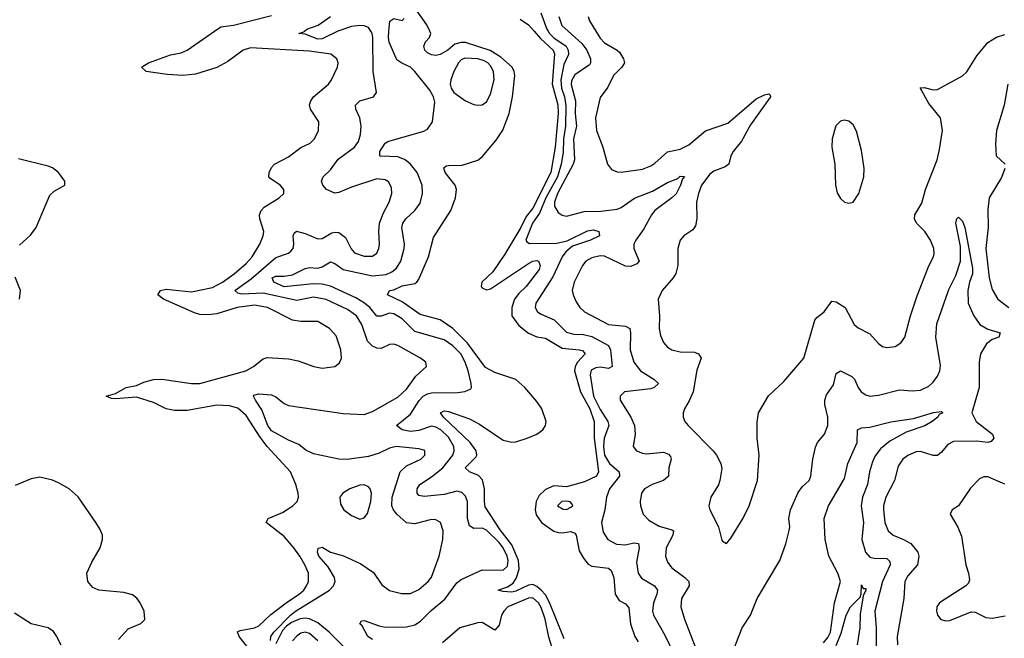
# Model space of a CAD drawing. Header units: inches. Extents: x 2057696 to 2160536, y 827480 to 1016834.
# Tile 231 of 256: x 2123535 to 2128208, y 897121 to 900055. Entities that reach past the tile are written whole.
import ezdxf

# ---------------------------------------------------------------- set-up
doc = ezdxf.new("R2010")
doc.units = ezdxf.units.IN
doc.header["$MEASUREMENT"] = 0
doc.layers.add('C1829', color=7, linetype='Continuous')
doc.layers.add('C1920', color=7, linetype='Continuous')

msp = doc.modelspace()

# ---------------------------------------------------------------- linework, layer by layer
at = {"layer": 'C1829', "color": 5}
for points, elevation in [([(2124624.3, 897070), (2124577.3, 897130), (2124568.3, 897151.7), (2124581.6, 897158.4), (2124650, 897170.9), (2124670, 897179.6), (2124726.5, 897233.5), (2124805.4, 897294.6), (2124861.1, 897330), (2124883, 897350), (2124896.7, 897370), (2124905, 897390), (2124905.3, 897430), (2124888.8, 897470), (2124864.9, 897510), (2124836.7, 897550), (2124790, 897603.2), (2124705.4, 897670), (2124714, 897690), (2124782.8, 897717.1), (2124831.3, 897750), (2124851.5, 897770), (2124858.3, 897790), (2124857.3, 897810), (2124846.2, 897850), (2124819.4, 897910), (2124710, 898030.5), (2124675.6, 898075.6), (2124610, 898177.9), (2124570, 898212.5), (2124530, 898223.3), (2124470, 898226.7), (2124330, 898201.1), (2124270, 898200.8), (2124230, 898209.9), (2124170, 898239.1), (2124090, 898264.2), (2123990, 898257.2), (2123970, 898259), (2123945.2, 898270), (2123990, 898282.8), (2124040.9, 898310), (2124090, 898320.3), (2124124.4, 898335.6), (2124170, 898347.9), (2124210, 898349.5), (2124350, 898329.2), (2124390.3, 898329.7), (2124607.6, 898390), (2124644.4, 898410), (2124690, 898446.7), (2124710, 898452.1), (2124810, 898446.9), (2124856.5, 898436.5), (2124931, 898410), (2124970, 898402.3), (2125030, 898410.4), (2125052.7, 898427.3), (2125062.4, 898450), (2125059.8, 898490), (2125036.4, 898556.4), (2125005.1, 898590), (2124950, 898623.5), (2124870, 898624.1), (2124830, 898629.8), (2124710.9, 898690), (2124650, 898700.9), (2124566.7, 898690), (2124470, 898659.4), (2124430, 898655.2), (2124390, 898657.2), (2124364.3, 898664.3), (2124217.3, 898730), (2124191.1, 898750), (2124203.6, 898770), (2124230, 898777.4), (2124350, 898764.6), (2124450, 898784.3), (2124498, 898810), (2124553.3, 898850), (2124610, 898898.5), (2124639, 898930), (2124674, 898990), (2124690.7, 899030), (2124693.3, 899050), (2124674, 899110), (2124672.7, 899130), (2124680.2, 899150), (2124694.8, 899165.2), (2124766.6, 899210), (2124788, 899230), (2124788.2, 899250), (2124771.2, 899270), (2124722.7, 899302.7), (2124718, 899310), (2124718.4, 899330), (2124730, 899354.3), (2124744.8, 899370), (2124810, 899405), (2124870, 899448.7), (2124913.6, 899470), (2124934.3, 899490), (2124952.8, 899530), (2124954.7, 899570), (2124915.3, 899630), (2124911.1, 899651.1), (2124916.5, 899670), (2124929.8, 899690), (2125000.9, 899750), (2125014.2, 899770), (2125043.5, 899830), (2125046.2, 899850), (2125039.8, 899870), (2125011.1, 899891.1), (2124910, 899905.2), (2124630, 899922), (2124596.2, 899910), (2124522.8, 899857.2), (2124470, 899828.7), (2124370, 899796.4), (2124310, 899789.9), (2124235.5, 899795.5), (2124135.3, 899810), (2124113.2, 899830), (2124146.6, 899850), (2124250, 899887.8), (2124301.3, 899898.7), (2124330, 899910.1), (2124460.2, 900000)], 380), ([(2124724.7, 897110), (2124726.9, 897130), (2124740.5, 897150), (2124819.6, 897230), (2124844.2, 897250), (2125004.6, 897350), (2125024.9, 897370), (2125032.3, 897390), (2125028.8, 897410), (2124999.5, 897459.5), (2124955.4, 897510), (2124948.1, 897530), (2124951.4, 897548.6), (2124970, 897552.8), (2125010.1, 897530.1), (2125071.8, 897511.8), (2125154.4, 897474.4), (2125213.4, 897433.4), (2125254.4, 897374.4), (2125290, 897348), (2125347.2, 897332.8), (2125390, 897333.6), (2125430, 897352.2), (2125473.1, 897390), (2125488.6, 897411.4), (2125525.6, 897510), (2125542.4, 897590), (2125544.1, 897630), (2125531.9, 897670), (2125510, 897683.5), (2125490, 897684.8), (2125410, 897663.4), (2125370, 897669.2), (2125324.9, 897710), (2125308.3, 897730), (2125300.6, 897750), (2125303.3, 897790), (2125340.2, 897910), (2125370, 897939.8), (2125438.3, 897970), (2125457.7, 897990), (2125457.6, 898010), (2125453.4, 898013.4), (2125430, 898020.3), (2125321, 898030), (2125290, 898022.4), (2125240.3, 897999.7), (2125190, 897983.5), (2125088.4, 897968.4), (2125049.9, 897969.9), (2124930, 897995.9), (2124893.5, 898013.5), (2124859.9, 898039.9), (2124810, 898060.4), (2124730, 898104.3), (2124713.3, 898130), (2124684.1, 898204.1), (2124653.7, 898250), (2124644, 898270), (2124646, 898274), (2124670, 898280.3), (2124730, 898275.2), (2124750, 898266.9), (2124790, 898234), (2124810, 898225.8), (2125070, 898186.7), (2125170, 898183.2), (2125210, 898197.5), (2125330, 898264.7), (2125370, 898302.8), (2125415.5, 898364.5), (2125465.6, 898410), (2125462.9, 898430), (2125437.6, 898450), (2125330, 898509.1), (2125310, 898515.7), (2125290, 898514.8), (2125250, 898496.1), (2125230, 898497.3), (2125210, 898506.2), (2125184.9, 898530), (2125158.9, 898610), (2125133.7, 898650), (2125090, 898680.1), (2124990, 898728.5), (2124930, 898739.5), (2124850, 898723.8), (2124690, 898758.4), (2124590, 898752.5), (2124570, 898757.7), (2124556.5, 898770), (2124633.5, 898826.5), (2124750, 898926.9), (2124810, 898947.5), (2124822.4, 898957.6), (2124832.1, 898970), (2124835.9, 898990), (2124833, 899030), (2124837.3, 899042.7), (2124848.6, 899051.4), (2124890, 899041.4), (2124950, 899015.1), (2124970, 899017.3), (2125016.4, 899043.6), (2125030, 899047.6), (2125050, 899045.1), (2125081.9, 899021.9), (2125108.3, 898968.3), (2125124.2, 898950), (2125170, 898932.8), (2125210, 898933), (2125230, 898947.9), (2125239.1, 898970), (2125242.8, 898990), (2125239.7, 899050), (2125242.6, 899090), (2125261.5, 899138.5), (2125289.1, 899190), (2125301.6, 899230), (2125299.1, 899259.1), (2125285.3, 899285.3), (2125270, 899296.2), (2125230, 899299.6), (2125110, 899261.3), (2125050, 899234.9), (2125030, 899232.9), (2124991.1, 899250), (2124974.2, 899270), (2124967.6, 899290), (2124975.4, 899310), (2125010, 899342.2), (2125046.1, 899393.9), (2125123.2, 899450), (2125142.4, 899477.6), (2125152.7, 899510), (2125155.9, 899550), (2125149.2, 899590), (2125129.8, 899630), (2125128.7, 899650), (2125150, 899670.2), (2125214.5, 899690), (2125228, 899710), (2125211.9, 899810), (2125211.6, 899970), (2125207.4, 899990), (2125201.1, 900000)], 360), ([(2125210, 897115.1), (2125187.1, 897130), (2125159.6, 897179.6), (2125149.5, 897190), (2125156.4, 897203.6), (2125170, 897206), (2125240.3, 897180.3), (2125270, 897174.6), (2125370, 897175.1), (2125410, 897184.8), (2125437.5, 897202.5), (2125487.1, 897252.9), (2125553, 897307), (2125610, 897383.5), (2125630, 897400.1), (2125730, 897445.3), (2125830, 897444.5), (2125850, 897463.2), (2125852.9, 897490), (2125848.8, 897510), (2125828.8, 897550), (2125810, 897575), (2125750, 897633.6), (2125730, 897643.9), (2125690, 897642.2), (2125670, 897654.3), (2125660.4, 897690), (2125659.6, 897770), (2125650, 897795.6), (2125632.8, 897812.8), (2125610, 897818.5), (2125550, 897802.3), (2125454.3, 897794.3), (2125430, 897798.5), (2125420.8, 897810), (2125421.4, 897830), (2125433.8, 897850), (2125490, 897886.5), (2125543.4, 897930), (2125590.4, 897990), (2125597.5, 898010), (2125595.8, 898030), (2125570, 898074.3), (2125534.1, 898110), (2125510, 898122.9), (2125490, 898126.7), (2125430, 898106.6), (2125390, 898101.8), (2125349.7, 898110), (2125324, 898130), (2125390, 898184.6), (2125430.9, 898249.1), (2125450, 898268.8), (2125470, 898280.1), (2125490, 898284.8), (2125613.9, 898286.1), (2125648.2, 898291.8), (2125675.5, 898304.5), (2125679.6, 898310), (2125677.2, 898330), (2125663.4, 898390), (2125649.5, 898430), (2125628.4, 898470), (2125590, 898508.9), (2125550, 898536), (2125410, 898576.2), (2125350, 898635.8), (2125310, 898660.4), (2125290, 898663.4), (2125250, 898648.5), (2125230, 898648.3), (2125196.2, 898690), (2125171.5, 898710), (2125130, 898735.9), (2125010, 898790.6), (2124970, 898801.2), (2124930, 898801.7), (2124790, 898788.8), (2124740.4, 898810), (2124732.4, 898830), (2124750, 898838), (2124790, 898838.2), (2124830, 898844.8), (2124890, 898875), (2124910, 898879.8), (2124950, 898877.3), (2124970, 898883.3), (2125010, 898906.3), (2125030, 898898.6), (2125070.7, 898870.7), (2125210, 898839.7), (2125273.7, 898846.3), (2125301.2, 898858.8), (2125323.2, 898876.8), (2125343.6, 898910), (2125359.6, 898970), (2125361.4, 898990), (2125347.9, 899070), (2125353.4, 899090), (2125367.6, 899110), (2125410.8, 899150), (2125435.1, 899184.9), (2125446.6, 899230), (2125444.5, 899270), (2125420.8, 899330), (2125390, 899370.4), (2125363.7, 899390), (2125330, 899404.4), (2125247.7, 899407.7), (2125243.6, 899410), (2125244.4, 899430), (2125269.9, 899470.1), (2125282.1, 899477.9), (2125453.5, 899526.5), (2125470, 899536), (2125493.3, 899570), (2125504.4, 899664.4), (2125498.4, 899690), (2125481.1, 899721.1), (2125409.8, 899810), (2125390, 899830.7), (2125349, 899849), (2125325.1, 899865.1), (2125288.1, 899948.1), (2125284.9, 899970), (2125287.6, 900000)], 340), ([(2125045.6, 900000), (2124970, 899963.8), (2124950, 899962.7), (2124890, 899986.2), (2124859, 899990), (2124883.1, 899996.9), (2124886.5, 900000)], 360), ([(2126118.9, 897118.9), (2126050.1, 897290.1), (2126030, 897327), (2126010, 897349.6), (2125990, 897367.3), (2125970, 897375.9), (2125950, 897373), (2125890, 897343.9), (2125870, 897339.4), (2125830, 897342.3), (2125806, 897350), (2125850, 897364.5), (2125877.5, 897382.5), (2125892.3, 897407.7), (2125904.9, 897450), (2125902.7, 897490), (2125870, 897564.1), (2125815.7, 897635.7), (2125744.4, 897744.4), (2125740.1, 897770), (2125740.9, 897830), (2125731.9, 897871.9), (2125712.8, 897892.8), (2125669.7, 897910), (2125649.9, 897929.9), (2125699.5, 897980.5), (2125704.2, 897990), (2125701.1, 898010), (2125672.5, 898050), (2125546.1, 898170), (2125532.3, 898190), (2125550, 898199.2), (2125570, 898196.6), (2125670, 898161.8), (2125716.4, 898136.4), (2125830, 898061.4), (2125870, 898050.8), (2125890, 898052.5), (2125944, 898070), (2125989.8, 898090), (2126017.5, 898110), (2126031, 898130), (2126033.4, 898150), (2126013.5, 898210), (2125990, 898244.2), (2125932.4, 898310), (2125890, 898348.3), (2125790, 898381.8), (2125745.7, 898405.7), (2125660.3, 898520.3), (2125590, 898590.6), (2125530, 898632.1), (2125436.2, 898656.2), (2125350, 898716.5), (2125280.5, 898750), (2125289.3, 898770), (2125310, 898774.6), (2125350, 898793.3), (2125410, 898804.1), (2125420.3, 898810), (2125430, 898824), (2125475.5, 898930), (2125498.6, 899021.4), (2125581, 899150), (2125603.2, 899210), (2125607.5, 899250), (2125601.5, 899270), (2125554.8, 899330), (2125547.2, 899352.8), (2125558.4, 899361.6), (2125570, 899363.1), (2125635.1, 899364.9), (2125710, 899388.8), (2125730, 899404.4), (2125797, 899483), (2125828.2, 899531.8), (2125858.7, 899610), (2125874.5, 899690), (2125884.5, 899790), (2125881.6, 899810), (2125871.6, 899830), (2125817.6, 899877.6), (2125768.2, 899908.2), (2125650, 899946.2), (2125630, 899947.6), (2125600.6, 899939.4), (2125567, 899910), (2125529.9, 899889.9), (2125510, 899885.4), (2125490, 899888.1), (2125470, 899898.3), (2125458.3, 899910), (2125452.2, 899930), (2125461.4, 899950), (2125479.5, 899970), (2125486.2, 899990), (2125481.5, 900000)], 320), ([(2125976.5, 900000), (2126006.2, 899966.2), (2126067.2, 899910), (2126072.6, 899892.6), (2126061.9, 899750), (2126088.4, 899651.6), (2126090.8, 899610), (2126076, 899450), (2126056.3, 899330), (2125970, 899161.2), (2125939.1, 899120.9), (2125913.5, 899070), (2125836.9, 898943.1), (2125781, 898859), (2125728.1, 898810), (2125724.8, 898790), (2125730, 898782.8), (2125750, 898774.2), (2125770, 898778.4), (2125950, 898898), (2125970, 898909.4), (2125990, 898912.9), (2125997.4, 898910), (2126005.5, 898890), (2125999.8, 898870), (2125938.2, 898790), (2125903.1, 898756.9), (2125883.8, 898730), (2125870.8, 898690), (2125870.6, 898650), (2125904.1, 898604.1), (2125950, 898567.5), (2125990, 898551.5), (2126030, 898544.3), (2126110, 898497.5), (2126190.5, 898490), (2126205.3, 898485.3), (2126218.9, 898470), (2126182.2, 898430), (2126171.4, 898410), (2126168.5, 898390), (2126196.8, 898290), (2126241.2, 898210), (2126261.5, 898150), (2126261.3, 898070), (2126282.4, 897910), (2126271.9, 897890), (2126216.2, 897863.8), (2126130, 897839.8), (2126070, 897844), (2126030, 897827.3), (2126001, 897799.1), (2125986.1, 897770), (2125981, 897730), (2125986.6, 897706.6), (2126010.6, 897670), (2126070, 897629.6), (2126090, 897622.5), (2126110, 897621.5), (2126150, 897626.8), (2126170, 897619.1), (2126175.5, 897610), (2126190, 897536.5), (2126210, 897500.8), (2126232.7, 897472.7), (2126250, 897462.6), (2126330, 897453.2), (2126342.1, 897442.1), (2126354, 897410), (2126360.6, 897330), (2126380.1, 897300.1), (2126410, 897285), (2126426.2, 897266.2), (2126434.3, 897190), (2126454.1, 897130), (2126470, 897103.5)], 320), ([(2126043.3, 900000), (2126049.5, 899990), (2126070, 899968.7), (2126128.5, 899930), (2126138.7, 899910), (2126139.5, 899890), (2126117.8, 899842.2), (2126103.8, 899770), (2126106.4, 899730), (2126121.2, 899690), (2126127.3, 899647.3), (2126125.8, 899550), (2126115.3, 899490), (2126114.4, 899425.6), (2126104.3, 899370), (2126087.9, 899310), (2126032.1, 899210), (2126002.6, 899137.4), (2125968.4, 899090), (2125937.2, 899010), (2125941.3, 899001.3), (2125954, 898994), (2126084.7, 898995.3), (2126133.9, 899006.1), (2126230, 899054.4), (2126257.9, 899057.9), (2126283.6, 899050), (2126287, 899030), (2126244.7, 899010), (2126158.3, 898981.7), (2126126.3, 898953.7), (2126109.8, 898930.2), (2126065.2, 898834.8), (2125983.9, 898710), (2125981.3, 898690), (2125992.9, 898670), (2126010, 898657.8), (2126071.7, 898631.7), (2126130, 898572.7), (2126162.8, 898562.8), (2126210, 898562.5), (2126250, 898552.9), (2126330, 898510.1), (2126339.1, 898490), (2126346.5, 898410), (2126330, 898400.6), (2126290, 898406.7), (2126270, 898404.5), (2126247.8, 898392.2), (2126242, 898370), (2126257.8, 898270), (2126290, 898206.9), (2126325.8, 898150), (2126330.6, 898130), (2126309.1, 898070.9), (2126306.1, 898030), (2126310.7, 897990), (2126334, 897950), (2126380.1, 897910), (2126382.2, 897890), (2126333.4, 897830), (2126320.2, 897790), (2126311.6, 897730), (2126296.6, 897670), (2126304.4, 897624.4), (2126326.7, 897590), (2126367.5, 897567.5), (2126410, 897565.1), (2126450, 897574.3), (2126471.2, 897570), (2126474.1, 897550), (2126461.9, 897481.9), (2126469.4, 897430), (2126485.9, 897405.9), (2126547.1, 897370), (2126561.7, 897350), (2126558.8, 897330), (2126542.6, 897290), (2126538.4, 897250), (2126542.3, 897230), (2126596.1, 897136.1), (2126637.6, 897050)], 340), ([(2126138.1, 900000), (2126202.8, 899942.8), (2126227.3, 899910), (2126244.3, 899870), (2126243.6, 899850), (2126238.6, 899841.4), (2126170, 899794.1), (2126154.4, 899765.6), (2126152, 899748), (2126173.3, 899670), (2126170.8, 899610), (2126178, 899550), (2126162.5, 899490), (2126167.3, 899390), (2126162.2, 899370), (2126088, 899230), (2126073, 899190), (2126073.4, 899170), (2126090, 899140.8), (2126110, 899127.2), (2126130, 899123.5), (2126214.1, 899145.9), (2126292.9, 899147.1), (2126370, 899155.7), (2126390, 899163.9), (2126452, 899208), (2126537.5, 899242.5), (2126610, 899282.8), (2126658.1, 899301.9), (2126670, 899312.4), (2126690, 899311), (2126679.8, 899300.2), (2126671.3, 899270), (2126650, 899229.8), (2126630.1, 899209.9), (2126550, 899149.9), (2126533, 899130), (2126497, 899063), (2126459.5, 899010), (2126449.5, 898990), (2126448.8, 898970), (2126474.4, 898910), (2126463.5, 898896.5), (2126435.1, 898884.9), (2126410, 898885.4), (2126310, 898933.2), (2126290, 898935.6), (2126250, 898926.3), (2126221.8, 898910), (2126205.2, 898890), (2126166, 898810), (2126157.4, 898770), (2126161, 898750), (2126176.4, 898716.4), (2126193.8, 898690), (2126214.9, 898670), (2126330, 898608.9), (2126410, 898602), (2126430, 898590.2), (2126433.9, 898570), (2126432.1, 898490), (2126449.5, 898430), (2126481.9, 898390), (2126543.9, 898350), (2126567, 898330), (2126546.7, 898310), (2126530, 898304.6), (2126405.5, 898290), (2126384.2, 898270), (2126385.5, 898250), (2126435.8, 898170), (2126453.4, 898130), (2126456, 898090), (2126446.5, 898030), (2126462, 898010), (2126490, 897999), (2126510, 897996.6), (2126590, 898003.2), (2126614.5, 897994.5), (2126622.9, 897982.9), (2126626.2, 897970), (2126615.6, 897930), (2126613.6, 897890), (2126590.8, 897869.2), (2126536.3, 897850), (2126500.3, 897830), (2126485.5, 897810), (2126479.1, 897770), (2126480.7, 897750), (2126493.8, 897710), (2126521.3, 897681.3), (2126570, 897652.1), (2126630, 897636.2), (2126638.3, 897630), (2126635, 897610), (2126602.6, 897550), (2126600.2, 897510), (2126610, 897482), (2126630, 897455.8), (2126692.4, 897410), (2126711, 897390), (2126711.7, 897370), (2126675.5, 897310), (2126672.2, 897270), (2126690, 897212.2), (2126770, 897002.4)], 360), ([(2126270, 900000), (2126290, 899967.5), (2126310, 899945.1), (2126370.9, 899910.9), (2126380.9, 899900.9), (2126400.7, 899870), (2126404.6, 899850), (2126392.4, 899830), (2126352.7, 899790), (2126325.5, 899734.5), (2126290, 899686.6), (2126267.8, 899590), (2126272.1, 899530), (2126302.4, 899450), (2126324.6, 899370), (2126344.1, 899344.1), (2126370, 899333.4), (2126390, 899331.7), (2126490, 899346.9), (2126530, 899362), (2126550, 899374.9), (2126610, 899428.4), (2126670, 899441.3), (2126710, 899461.4), (2126790, 899527.9), (2126894.9, 899565.1), (2127030, 899680.1), (2127070, 899699.3), (2127090, 899703.8), (2127097.3, 899697.3), (2127098.3, 899690), (2127003.9, 899556.1), (2126960.6, 899479.4), (2126921.6, 899430), (2126910.2, 899410), (2126900.2, 899370), (2126883.5, 899356.5), (2126830, 899337.3), (2126810, 899322.9), (2126771.3, 899270), (2126755.8, 899230), (2126747.3, 899190), (2126747.9, 899110), (2126742.8, 899077.2), (2126730, 899058.3), (2126686.4, 899030), (2126668.8, 899010), (2126657.7, 898970), (2126658.2, 898890), (2126648.7, 898851.3), (2126636.1, 898830), (2126584.2, 898770), (2126565.7, 898730), (2126572.1, 898650), (2126570.2, 898590), (2126576.6, 898556.6), (2126590, 898524.4), (2126610, 898502), (2126630, 898488.9), (2126670, 898479.7), (2126737.7, 898477.7), (2126757.1, 898470), (2126768.8, 898450), (2126747.9, 898392.1), (2126730.9, 898290), (2126712.8, 898247.2), (2126690.3, 898210), (2126684.2, 898190), (2126684.2, 898170), (2126691.7, 898150), (2126707, 898130), (2126826.7, 898010), (2126842.4, 897990), (2126862.4, 897950), (2126866.7, 897926.7), (2126858.3, 897870), (2126851.1, 897848.9), (2126814.9, 897790), (2126805.3, 897750), (2126810.3, 897730), (2126852, 897650), (2126867, 897587), (2126870, 897581), (2126890, 897571), (2126910, 897596), (2126968.7, 897691.3), (2126996.9, 897750), (2127035.8, 897870), (2127044, 897990), (2127034.2, 898070), (2127034.3, 898145.7), (2127041.7, 898190), (2127088.4, 898271.6), (2127161.4, 898338.6), (2127255.8, 898450), (2127309.1, 898630), (2127317.4, 898642.5), (2127352.4, 898670), (2127390, 898719.5), (2127410, 898716.5), (2127453, 898690), (2127495.2, 898610), (2127514.2, 898594.2), (2127570, 898565.5), (2127610, 898519.5), (2127630, 898504.9), (2127650, 898499.6), (2127690, 898504.9), (2127717.4, 898522.6), (2127736.1, 898550), (2127762, 898650), (2127794.1, 898745.9), (2127850, 898888), (2127871.6, 898930), (2127874.5, 898945.5), (2127872.8, 898970), (2127858, 899010), (2127830.8, 899050), (2127791.7, 899090), (2127782.3, 899110), (2127783.4, 899130), (2127815.8, 899184.2), (2127833.6, 899250), (2127888.7, 899390), (2127901, 899439), (2127913.9, 899530), (2127905.5, 899590), (2127850, 899657.8), (2127808.6, 899731.4), (2127827.3, 899732.7), (2127870, 899721.7), (2127890, 899724.6), (2128010, 899789.1), (2128030, 899807.9), (2128076.7, 899883.3), (2128130, 899946.5), (2128170, 899971.6), (2128210, 899985.3)], 380), ([(2128223.8, 899750), (2128206.8, 899650), (2128171, 899530), (2128166.3, 899466.3), (2128169.3, 899410), (2128211.6, 899370)], 380), ([(2123533.9, 898986.1), (2123586.2, 899033.8), (2123612.7, 899070), (2123677.4, 899222.6), (2123698, 899242), (2123748.7, 899270), (2123748.7, 899290), (2123719, 899330), (2123690, 899352.7), (2123670, 899360.9), (2123530, 899395.6)], 420), ([(2128210.2, 899350), (2128193.7, 899306.3), (2128136.6, 899210), (2128130, 899155.3), (2128131.4, 899070), (2128119.4, 898970), (2128136.3, 898830), (2128150, 898775.5), (2128176.9, 898730), (2128229.5, 898689.5)], 380), ([(2126910, 897032.7), (2126964, 897170), (2127002.7, 897230), (2127034.5, 897310), (2127142.9, 897490), (2127171, 897569), (2127187, 897633), (2127189.7, 897650), (2127184.5, 897690), (2127192.9, 897730), (2127230, 897812.7), (2127250, 897840.4), (2127282, 897870), (2127289.6, 897890), (2127298.4, 897970), (2127311.7, 898028.3), (2127321.2, 898050), (2127354.5, 898090), (2127369.6, 898130), (2127370.6, 898169.4), (2127356.2, 898230), (2127355.8, 898250), (2127364, 898276), (2127397.1, 898322.9), (2127410, 898376.3), (2127430, 898390.3), (2127483.5, 898363.5), (2127496.9, 898350), (2127513.6, 898310), (2127529, 898290), (2127550, 898276.1), (2127570.2, 898270.2), (2127610, 898273.8), (2127710, 898298.9), (2127770, 898294.5), (2127810, 898298), (2127850, 898317.6), (2127870, 898335.8), (2127890, 898363.6), (2127901.7, 898390), (2127905.6, 898414.4), (2127883.3, 898550), (2127887, 898613), (2127945.2, 898774.8), (2127978.1, 898841.9), (2127999.6, 898910), (2127999.4, 898979.4), (2127977.3, 899090), (2127982, 899110), (2127990, 899119.1), (2128010, 899099.3), (2128020.2, 899070), (2128056.8, 898876.8), (2128056.7, 898850), (2128042.9, 898810), (2128035.3, 898770), (2128035.8, 898710), (2128062.4, 898650), (2128091, 898610), (2128130, 898586.7), (2128188.2, 898570), (2128182.4, 898550), (2128150, 898538.7), (2128123, 898517), (2128095.1, 898470), (2128088.5, 898430), (2128088.6, 898310), (2128054.4, 898190), (2128073.9, 898150), (2128152.3, 898090), (2128158.6, 898070), (2128145.7, 898054.3), (2128130, 898049.2), (2128075.3, 898055.3), (2127966.3, 898053.7), (2127939.5, 898040.5), (2127910, 898004.4), (2127890, 897988.2), (2127870, 897987.7), (2127810, 898007.3), (2127790, 898005.5), (2127750, 897987.8), (2127725.8, 897970), (2127703.4, 897936.7), (2127687.1, 897870), (2127645.8, 897790), (2127634.2, 897750), (2127633.7, 897730), (2127640.8, 897670), (2127656.9, 897630), (2127679.6, 897610), (2127730.1, 897590.1), (2127764.2, 897570), (2127797.4, 897530), (2127802.6, 897510), (2127796.3, 897470), (2127750, 897418), (2127735.2, 897390), (2127731, 897310), (2127700.1, 897130), (2127700.7, 897090)], 360), ([(2123534, 898730), (2123538.7, 898770), (2123513.4, 898833.4)], 420), ([(2127350, 897099), (2127370, 897124.5), (2127382.3, 897150), (2127402.4, 897290), (2127430.9, 897390), (2127417.8, 897430), (2127374.5, 897510), (2127358.1, 897590), (2127352.8, 897690), (2127374.1, 897750), (2127450, 897879.6), (2127465.8, 897950), (2127509.4, 898050), (2127510.8, 898109.2), (2127530, 898119.3), (2127570, 898122.1), (2127670, 898147.1), (2127776.8, 898163.2), (2127872.4, 898192.4), (2127910, 898197.3), (2127915.5, 898190), (2127898, 898182), (2127891.8, 898170), (2127865.7, 898150), (2127830, 898129.2), (2127741.3, 898098.7), (2127663.9, 898056.1), (2127620, 898020), (2127594.2, 897985.8), (2127581.6, 897958.4), (2127567.9, 897910), (2127558.3, 897850), (2127534.6, 897790), (2127527.7, 897750), (2127540.1, 897670), (2127531.8, 897590), (2127548.4, 897530), (2127570, 897506.3), (2127590, 897500.7), (2127650, 897498.9), (2127664.6, 897484.6), (2127666, 897470), (2127630.1, 897390), (2127593.3, 897250), (2127599, 897170), (2127599.9, 897050)], 340), ([(2124003.9, 897116.1), (2124050, 897166.4), (2124110, 897190.6), (2124129.4, 897210), (2124125.6, 897250), (2124107.3, 897290), (2124091, 897311), (2124070, 897327.3), (2124030, 897338.9), (2123910, 897349.7), (2123882.4, 897362.4), (2123858.3, 897390), (2123854.3, 897430), (2123877.4, 897482.6), (2123916.3, 897550), (2123927.6, 897590), (2123927.3, 897610), (2123917.1, 897637.1), (2123897, 897670), (2123812.2, 897792.2), (2123770, 897829.6), (2123718.6, 897858.6), (2123690, 897871.8), (2123630, 897885.1), (2123590, 897876.9), (2123514.2, 897845.8)], 420), ([(2128210, 897851.4), (2128130, 897886.6), (2128110, 897887.2), (2128090, 897877.7), (2128047.3, 897832.7), (2127990, 897749.5), (2127961, 897730), (2127950.8, 897710), (2127987.7, 897647.7), (2128004.8, 897604.8), (2128024.7, 897470), (2128037.7, 897430), (2128042.4, 897397.6), (2128037.2, 897382.8), (2128025.5, 897370), (2127899.5, 897290), (2127887.9, 897270), (2127885.7, 897250), (2127890.4, 897230.4), (2127907.3, 897210), (2127930, 897203.1), (2127950, 897204.9), (2128050, 897245.8), (2128070, 897245.5), (2128120.3, 897220.3), (2128150, 897216.3), (2128212.3, 897227.7)], 380), ([(2127410, 897086.5), (2127434, 897145.9), (2127457.5, 897230), (2127477.3, 897270), (2127523.7, 897316.3), (2127528.5, 897331.5), (2127530, 897374), (2127538, 897358), (2127550, 897358), (2127550.6, 897350), (2127538, 897322), (2127524.2, 897235.8), (2127521.4, 897170), (2127509.6, 897090)], 320), ([(2126069.9, 897050), (2126046.5, 897126.5), (2126028.6, 897211.4), (2126010, 897267.1), (2125997.2, 897290), (2125970, 897313.3), (2125950, 897312), (2125851.8, 897270), (2125832.3, 897250), (2125822.3, 897230), (2125810, 897182.9), (2125790, 897158.9), (2125730, 897195.4), (2125710, 897195), (2125624.4, 897170), (2125540.8, 897099.2)], 340), ([(2123510, 897242), (2123590, 897190.5), (2123670, 897171.6), (2123690, 897158), (2123710.2, 897130.2), (2123730.2, 897090.2)], 420), ([(2125102.7, 897050), (2125004.4, 897150), (2124950, 897194), (2124910, 897212.9), (2124890, 897216.5), (2124865.9, 897214.1), (2124824.4, 897195.6), (2124800.8, 897179.2), (2124781.7, 897158.3), (2124750, 897095.1)], 360), ([(2124950, 897108.7), (2124910, 897143.1), (2124890, 897149.4), (2124870, 897145.4), (2124850, 897131.9), (2124830, 897108.6)], 380)]:
    msp.add_lwpolyline(points, dxfattribs=dict(at, elevation=elevation))
for points, elevation in [([(2125647.8, 899872.2), (2125630, 899864.2), (2125617.3, 899850), (2125595.5, 899810), (2125581.3, 899770), (2125578.3, 899750), (2125582, 899730), (2125595.3, 899710), (2125650, 899670.2), (2125690, 899652.6), (2125710, 899649.1), (2125730, 899651.7), (2125750, 899665.7), (2125770, 899702.4), (2125787.3, 899770), (2125782.9, 899810), (2125770, 899835.8), (2125756.9, 899850), (2125739.7, 899859.7), (2125710, 899869.6)], 340), ([(2127450, 899579.3), (2127430, 899573.2), (2127409, 899551), (2127390.3, 899490), (2127388.8, 899450), (2127403.6, 899370), (2127406.2, 899270), (2127414.2, 899234.2), (2127430, 899206.4), (2127450, 899190.4), (2127470, 899184.9), (2127490, 899190.3), (2127517, 899230), (2127540.7, 899310), (2127543.1, 899350), (2127530, 899435.3), (2127506.2, 899526.2), (2127490, 899557.2), (2127470, 899573.2)], 420), ([(2125170, 897848.2), (2125150, 897846.9), (2125102, 897830), (2125068.2, 897810), (2125054.9, 897790), (2125057.6, 897757.6), (2125073, 897730), (2125110, 897703.1), (2125150, 897686.7), (2125170, 897693), (2125186.3, 897713.7), (2125202, 897770), (2125204.2, 897810), (2125197.7, 897830), (2125190, 897839.7)], 380), ([(2126131.3, 897771.3), (2126107.7, 897770), (2126087.9, 897750), (2126113.5, 897733.5), (2126130, 897732), (2126150, 897743.1), (2126159.6, 897750), (2126157.4, 897757.4), (2126147.7, 897767.7)], 340)]:
    msp.add_lwpolyline(points, close=True, dxfattribs=dict(at, elevation=elevation))
at = {"layer": 'C1920', "color": 5}
for points, elevation in [([(2125481.5, 900000), (2125467.4, 900030), (2125394.1, 900134.1)], 320), ([(2126007.5, 900087.5), (2126037.1, 900010), (2126043.3, 900000)], 340), ([(2124460.2, 900000), (2124490, 900020.6), (2124550, 900029.6), (2124730, 900074.5)], 380), ([(2124886.5, 900000), (2124897.6, 900010), (2124951.2, 900028.8), (2125009.5, 900070.5)], 360), ([(2125287.6, 900000), (2125291.9, 900048.1), (2125310, 900061.3), (2125350, 900050.5), (2125359.5, 900060.5)], 340), ([(2125910, 900057.7), (2125950, 900030.1), (2125976.5, 900000)], 320), ([(2126093.7, 900070), (2126107.3, 900027.2), (2126138.1, 900000)], 360), ([(2126232.1, 900070), (2126239.3, 900050), (2126270, 900000)], 380), ([(2125201.1, 900000), (2125190, 900017.3), (2125170, 900026.2), (2125150, 900027.3), (2125110, 900022.7), (2125050, 900002.1), (2125045.6, 900000)], 360)]:
    msp.add_lwpolyline(points, dxfattribs=dict(at, elevation=elevation))

doc.saveas('drawing.dxf')
